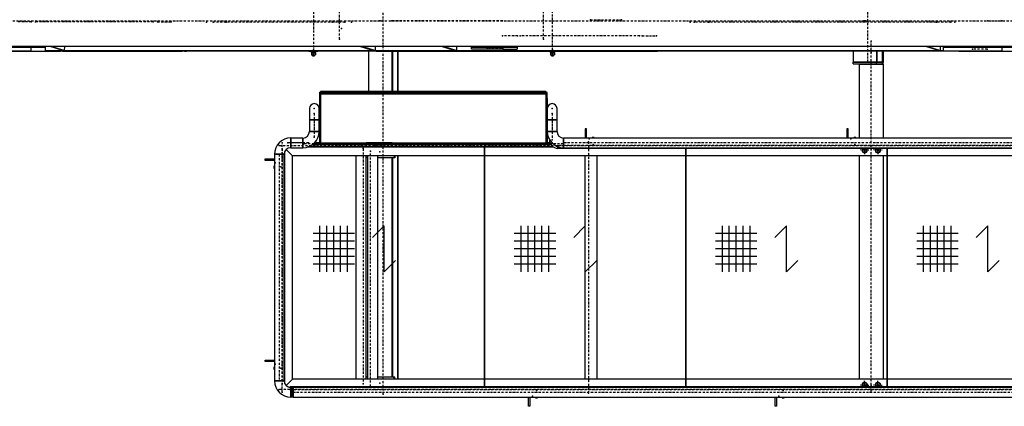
# Model space of a CAD drawing. Header units: millimetres. Extents: x 5305 to 84145, y 9066 to 76599.
# Tile 142 of 158: x 68031 to 72924, y 11337 to 13259. Entities that reach past the tile are written whole.
import ezdxf

# ---------------------------------------------------------------- set-up
doc = ezdxf.new("R2010")
doc.units = ezdxf.units.MM
doc.linetypes.add('STRICHPUNKT2', pattern=[18.5, 10, -4, 0.5, -4])
for name, color, linetype in [('01', 1, 'Continuous'), ('Kante-Höft', 7, 'Continuous'), ('Mitte-Höft', 1, 'Continuous')]:
    doc.layers.add(name, color=color, linetype=linetype)

# ---------------------------------------------------------------- blocks, each defined once
blk = doc.blocks.new('Stahlbau DS')
at = {"layer": 'Kante-Höft'}
for p, q in [((68489, -2576.2), (57347.9, -2576.2)), ((68492.7, -2577.3), (57351.6, -2577.3)), ((58250.2, -2579.7), (58539.7, -2579.7)), ((58539.7, -2579.7), (58611.8, -2579.7)), ((58539.7, -2579.7), (58539.7, -2599.7)), ((58611.8, -2579.7), (58611.8, -2599.7)), ((58698.4, -2596.8), (58635.8, -2577.3)), ((58645.5, -2577.3), (58708.1, -2596.8)), ((58708.1, -2596.8), (58708.5, -2577.3)), ((60237.6, -2596.8), (60175, -2577.3)), ((60189.5, -2577.3), (60252.1, -2596.8)), ((60252.1, -2596.8), (60252.5, -2577.3)), ((60643, -2596.8), (60580.4, -2577.3)), ((60594.8, -2577.3), (60657.4, -2596.8)), ((60657.4, -2596.8), (60657.8, -2577.3)), ((60730.5, -2579.7), (60884.9, -2579.7)), ((60730.5, -2589.7), (60730.5, -2579.7)), ((60884.9, -2589.7), (60730.5, -2589.7)), ((60813.6, -2578.7), (60813.3, -2577.3)), ((60823.3, -2578.7), (60813.6, -2578.7)), ((60822.9, -2577.3), (60823.3, -2578.7)), ((60877.5, -2578.7), (60823.3, -2578.7)), ((60877.5, -2578.7), (60877.9, -2577.3)), ((60884.9, -2579.7), (60957, -2579.7)), ((60884.9, -2579.7), (60884.9, -2589.7)), ((60884.9, -2589.7), (60957, -2589.7)), ((60957, -2579.7), (60957, -2589.7)), ((63050.7, -2596.8), (62988.1, -2577.3)), ((62997.7, -2577.3), (63060.3, -2596.8)), ((63060.3, -2596.8), (63060.7, -2577.3)), ((63075.3, -2579.7), (63364.8, -2579.7)), ((63075.3, -2599.7), (63075.3, -2579.7)), ((63226.2, -2578.7), (63225.8, -2577.3)), ((63235.8, -2578.7), (63226.2, -2578.7)), ((63235.5, -2577.3), (63235.8, -2578.7)), ((63290.1, -2578.7), (63235.8, -2578.7)), ((63290.1, -2578.7), (63290.5, -2577.3)), ((63364.8, -2579.7), (63436.9, -2579.7)), ((63364.8, -2579.7), (63364.8, -2599.7)), ((58539.7, -2599.7), (58250.2, -2599.7)), ((58326, -2599.7), (58539.7, -2599.7)), ((58397.4, -2599.7), (58539.7, -2599.7)), ((58539.7, -2599.7), (58407.9, -2599.7)), ((58418.4, -2599.7), (58539.7, -2599.7)), ((58539.7, -2599.7), (58611.8, -2599.7)), ((63075.3, -2598.6), (58611.8, -2598.6)), ((58611.8, -2599.7), (58615.5, -2599.7)), ((58615.5, -2599.7), (58611.8, -2599.7)), ((63075.3, -2599.7), (58611.8, -2599.7)), ((58611.8, -2599.7), (58615.5, -2599.7)), ((58611.8, -2599.7), (58615.5, -2599.7)), ((58615.5, -2599.7), (58615.5, -2599.7)), ((58615.5, -2599.7), (58686.9, -2599.7)), ((58697.4, -2599.7), (58686.9, -2599.7)), ((58697.4, -2599.7), (58707.9, -2599.7)), ((58698.4, -2596.8), (58708.1, -2596.8)), ((58707.9, -2599.7), (58707.9, -2599.7)), ((58707.9, -2599.7), (59292.6, -2599.7)), ((59003, -2599.7), (59292.6, -2599.7)), ((59292.6, -2599.7), (59013.5, -2599.7)), ((59024, -2599.7), (59292.6, -2599.7)), ((59303, -2599.7), (59292.6, -2599.7)), ((59303, -2599.7), (59313.5, -2599.7)), ((59381.7, -2599.7), (59313.5, -2599.7)), ((59939.4, -2599.7), (59381.7, -2599.7)), ((59939.4, -2599.7), (59381.7, -2599.7)), ((59381.7, -2599.7), (59381.7, -2599.7)), ((59922.3, -2599.7), (59966.3, -2599.7)), ((59922.3, -2599.7), (59922.3, -2599.7)), ((59961.8, -2599.7), (59926.8, -2599.7)), ((59932.3, -2605.7), (59956.3, -2605.7)), ((59932.3, -2605.7), (59932.3, -2608.2)), ((59932.3, -2608.2), (59956.3, -2608.2)), ((59934.7, -2608.8), (59934.7, -2618.5)), ((59936, -2608.2), (59935.2, -2608.4)), ((59935.2, -2618.8), (59936, -2619)), ((59936, -2608.2), (59952.6, -2608.2)), ((59952.6, -2619), (59936, -2619)), ((59937.3, -2599.7), (59939.4, -2599.7)), ((59937.3, -2599.7), (59937.3, -2599.7)), ((59939.4, -2605.7), (59937.8, -2605.7)), ((59939.4, -2608.2), (59937.8, -2608.2)), ((59939.4, -2608.2), (59938.3, -2608.2)), ((59938.3, -2608.2), (59950.3, -2608.2)), ((59939.4, -2608.2), (59938.3, -2608.2)), ((59938.3, -2608.2), (59950.3, -2608.2)), ((59938.3, -2619), (59939.4, -2619)), ((59950.3, -2619), (59938.3, -2619)), ((59939.4, -2619), (59938.3, -2619)), ((59938.3, -2619), (59950.3, -2619)), ((59939.4, -2599.7), (59939.4, -2605.7)), ((59939.4, -2619), (59939.4, -2623.7)), ((59939.4, -2623.7), (59949.3, -2623.7)), ((59942.9, -2608.8), (59942.9, -2618.5)), ((59949.3, -2599.7), (59951.3, -2599.7)), ((59949.3, -2605.7), (59949.3, -2599.7)), ((60034, -2599.7), (59949.3, -2599.7)), ((60034, -2599.7), (59949.3, -2599.7)), ((59950.8, -2605.7), (59949.3, -2605.7)), ((59950.8, -2608.2), (59949.3, -2608.2)), ((59950.3, -2608.2), (59949.3, -2608.2)), ((59950.3, -2608.2), (59949.3, -2608.2)), ((59949.3, -2619), (59950.3, -2619)), ((59949.3, -2623.7), (59949.3, -2619)), ((59950.3, -2619), (59949.3, -2619)), ((59951.3, -2599.7), (59951.3, -2599.7)), ((59952.5, -2608.8), (59952.5, -2618.5)), ((59953.4, -2608.4), (59952.6, -2608.2)), ((59952.6, -2619), (59953.4, -2618.8)), ((59954, -2608.8), (59954, -2618.5)), ((59956.3, -2608.2), (59956.3, -2605.7)), ((59961.8, -2599.7), (59961.8, -2599.7)), ((59966.3, -2599.7), (59966.3, -2599.7)), ((60040, -2599.7), (60034, -2599.7)), ((60034, -2599.7), (60034, -2599.7)), ((60046, -2599.7), (60040, -2599.7)), ((60046, -2599.7), (60040, -2599.7)), ((60040.4, -2599.7), (60040, -2599.7)), ((60041.7, -2599.7), (60040.4, -2599.7)), ((60043.7, -2599.7), (60041.7, -2599.7)), ((60046, -2599.7), (60043.7, -2599.7)), ((60241.5, -2599.7), (60046, -2599.7)), ((60218.6, -2599.7), (60218.6, -2799.7)), ((60237.6, -2596.8), (60252.1, -2596.8)), ((60256, -2599.7), (60241.5, -2599.7)), ((60256, -2599.7), (60332.7, -2599.7)), ((60331.4, -2599.7), (60881.4, -2599.7)), ((60334.4, -2599.7), (60334.4, -2799.7)), ((60336.5, -2599.7), (60336.5, -2799.7)), ((60362.2, -2599.7), (60362.2, -2799.7)), ((60364.3, -2599.7), (60364.3, -2799.7)), ((60643, -2596.8), (60657.4, -2596.8)), ((60806.1, -2599.7), (60960.5, -2599.7)), ((60881.4, -2599.7), (60885.3, -2599.7)), ((60894.5, -2599.7), (60960.5, -2599.7)), ((60894.5, -2599.7), (60894.5, -2599.7)), ((61034, -2599.7), (60960.5, -2599.7)), ((60960.5, -2599.7), (61035.8, -2599.7)), ((61036.2, -2599.7), (61034, -2599.7)), ((61035.8, -2599.7), (61048.9, -2599.7)), ((61038.2, -2599.7), (61036.2, -2599.7)), ((61039.5, -2599.7), (61038.2, -2599.7)), ((61040, -2599.7), (61039.5, -2599.7)), ((61046, -2599.7), (61040, -2599.7)), ((61040, -2599.7), (61040, -2599.7)), ((61048.9, -2599.7), (61048.9, -2599.7)), ((61048.9, -2599.7), (61641.5, -2599.7)), ((61110.3, -2599.7), (61154.3, -2599.7)), ((61110.3, -2599.7), (61110.3, -2599.7)), ((61149.8, -2599.7), (61114.8, -2599.7)), ((61120.3, -2605.7), (61144.3, -2605.7)), ((61120.3, -2605.7), (61120.3, -2608.2)), ((61120.3, -2608.2), (61144.3, -2608.2)), ((61122.6, -2608.8), (61122.6, -2618.5)), ((61124, -2608.2), (61123.2, -2608.4)), ((61123.2, -2618.8), (61124, -2619)), ((61124, -2608.2), (61140.6, -2608.2)), ((61140.6, -2619), (61124, -2619)), ((61125.3, -2599.7), (61127.3, -2599.7)), ((61125.3, -2599.7), (61125.3, -2599.7)), ((61127.3, -2605.7), (61125.8, -2605.7)), ((61127.3, -2608.2), (61125.8, -2608.2)), ((61127.3, -2608.2), (61126.3, -2608.2)), ((61126.3, -2608.2), (61138.3, -2608.2)), ((61127.3, -2608.2), (61126.3, -2608.2)), ((61126.3, -2608.2), (61138.3, -2608.2)), ((61126.3, -2619), (61127.3, -2619)), ((61138.3, -2619), (61126.3, -2619)), ((61127.3, -2619), (61126.3, -2619)), ((61126.3, -2619), (61138.3, -2619)), ((61127.3, -2599.7), (61127.3, -2605.7)), ((61127.3, -2619), (61127.3, -2623.7)), ((61127.3, -2623.7), (61137.2, -2623.7)), ((61130.8, -2608.8), (61130.8, -2618.5)), ((61137.2, -2599.7), (61139.3, -2599.7)), ((61137.2, -2605.7), (61137.2, -2599.7)), ((61138.8, -2605.7), (61137.2, -2605.7)), ((61138.8, -2608.2), (61137.2, -2608.2)), ((61138.3, -2608.2), (61137.2, -2608.2)), ((61138.3, -2608.2), (61137.2, -2608.2)), ((61137.2, -2619), (61138.3, -2619)), ((61137.2, -2623.7), (61137.2, -2619)), ((61138.3, -2619), (61137.2, -2619)), ((61139.3, -2599.7), (61139.3, -2599.7)), ((61140.4, -2608.8), (61140.4, -2618.5)), ((61141.4, -2608.4), (61140.6, -2608.2)), ((61140.6, -2619), (61141.4, -2618.8)), ((61141.9, -2608.8), (61141.9, -2618.5)), ((61144.3, -2608.2), (61144.3, -2605.7)), ((61149.8, -2599.7), (61149.8, -2599.7)), ((61154.3, -2599.7), (61154.3, -2599.7)), ((61500.2, -2599.7), (61654.6, -2599.7)), ((61641.5, -2599.7), (61641.5, -2599.7)), ((61726.7, -2599.7), (61654.6, -2599.7)), ((63075.3, -2599.7), (61726.7, -2599.7)), ((63075.3, -2599.7), (61726.7, -2599.7)), ((61726.7, -2599.7), (61726.7, -2599.7)), ((62626.3, -2599.7), (62626.3, -2654.7)), ((62742.1, -2599.7), (62742.1, -2654.7)), ((62744.2, -2599.7), (62744.2, -2654.7)), ((62769.9, -2599.7), (62769.9, -2654.7)), ((62772, -2599.7), (62772, -2654.7)), ((62776.3, -2599.7), (62776.3, -2655.7)), ((63050.7, -2596.8), (63060.3, -2596.8)), ((63364.8, -2599.7), (63075.3, -2599.7)), ((63151.1, -2599.7), (63364.8, -2599.7)), ((63364.8, -2599.7), (63221.2, -2599.7)), ((63233, -2599.7), (63364.8, -2599.7)), ((63244.8, -2599.7), (63364.8, -2599.7)), ((63364.8, -2599.7), (63436.9, -2599.7)), ((62742.1, -2654.7), (62626.3, -2654.7)), ((62627.3, -2662.7), (62627.3, -2654.7)), ((62627.3, -2654.7), (62743.1, -2654.7)), ((62627.3, -2662.7), (62743.1, -2662.7)), ((62709.6, -2654.7), (62654.1, -2654.7)), ((62656.3, -2662.7), (62656.3, -2663.7)), ((62656.3, -2662.7), (62656.3, -2663.7)), ((62656.3, -2663.7), (62772, -2663.7)), ((62656.3, -2663.7), (62656.3, -3031.6)), ((62714.4, -2654.7), (62688.7, -2654.7)), ((62769.9, -2654.7), (62714.4, -2654.7)), ((62744.2, -2654.7), (62742.1, -2654.7)), ((62743.1, -2662.7), (62743.1, -2654.7)), ((62743.1, -2654.7), (62772, -2654.7)), ((62743.1, -2662.7), (62772, -2662.7)), ((62772, -2654.7), (62769.9, -2654.7)), ((62772, -2662.7), (62772, -2654.7)), ((62776.3, -2655.7), (62772, -2655.7)), ((62772, -2655.7), (62772, -2663.7)), ((62772, -2663.7), (62776.3, -2663.7)), ((62776.3, -2655.7), (62776.3, -2655.7)), ((62776.3, -2663.7), (62776.3, -2655.7)), ((62776.3, -2663.7), (62776.3, -2655.7)), ((62776.3, -2663.7), (62776.3, -3031.6)), ((62776.3, -2663.7), (62776.3, -2663.7)), ((59979.7, -2805.7), (59973.7, -2805.7)), ((59973.7, -2805.7), (59973.7, -2835.7)), ((59973.7, -2835.7), (59973.7, -3055.7)), ((59973.7, -2835.7), (59979.7, -2835.7)), ((61099.7, -2799.7), (59979.7, -2799.7)), ((59979.7, -2799.7), (59979.7, -2800.6)), ((61099.7, -2799.7), (59979.7, -2799.7)), ((59979.7, -2799.7), (59979.7, -2805.7)), ((61099.7, -2800.6), (59979.7, -2800.6)), ((59979.7, -2800.6), (59979.7, -2803.2)), ((61099.7, -2803.2), (59979.7, -2803.2)), ((59979.7, -2803.2), (59979.7, -2807.1)), ((59979.7, -2835.7), (59979.7, -2805.7)), ((61099.7, -2807.1), (59979.7, -2807.1)), ((59979.7, -2807.1), (59979.7, -2811.7)), ((61099.7, -2811.7), (59979.7, -2811.7)), ((59979.7, -2811.7), (59979.7, -3055.7)), ((59979.7, -2811.7), (61099.7, -2811.7)), ((59979.7, -2835.7), (59979.7, -3055.7)), ((61099.7, -2799.7), (61099.7, -2800.6)), ((61099.7, -2805.7), (61099.7, -2799.7)), ((61099.7, -2800.6), (61099.7, -2803.2)), ((61099.7, -2803.2), (61099.7, -2807.1)), ((61105.7, -2805.7), (61099.7, -2805.7)), ((61099.7, -2805.7), (61099.7, -2835.7)), ((61099.7, -2805.7), (61099.7, -2805.7)), ((61099.7, -2807.1), (61099.7, -2811.7)), ((61099.7, -2811.7), (61099.7, -3055.7)), ((61099.7, -2835.7), (61099.7, -3055.7)), ((61099.7, -2835.7), (61105.7, -2835.7)), ((61105.7, -2835.7), (61105.7, -2805.7)), ((61105.7, -2835.7), (61105.7, -3055.7)), ((59924.6, -2884.7), (59924.6, -2941.7)), ((59972.9, -2941.7), (59972.9, -2884.7)), ((61106.6, -2884.7), (61106.6, -2941.7)), ((61154.9, -2941.7), (61154.9, -2884.7)), ((59924.6, -2941.7), (59972.9, -2941.7)), ((59924.6, -2941.7), (59924.6, -2998.7)), ((59972.9, -2941.7), (59924.6, -2941.7)), ((59927.2, -2941.7), (59970.3, -2941.7)), ((59927.8, -2941.7), (59969.6, -2941.7)), ((59927.8, -2941.7), (59927.8, -2941.7)), ((59970.3, -2941.7), (59970.3, -2941.7)), ((59972.9, -2998.7), (59972.9, -2941.7)), ((61154.9, -2941.7), (61106.6, -2941.7)), ((61106.6, -2941.7), (61106.6, -2998.7)), ((61154.9, -2941.7), (61106.6, -2941.7)), ((61109.2, -2941.7), (61152.3, -2941.7)), ((61151.6, -2941.7), (61109.8, -2941.7)), ((61117.3, -2941.7), (61117.3, -2941.7)), ((61117.3, -2941.7), (61117.3, -2941.7)), ((61152.3, -2941.7), (61152.3, -2941.7)), ((61154.9, -2998.7), (61154.9, -2941.7)), ((59831.7, -3031.6), (59831.7, -3079.9)), ((59891.7, -3031.6), (59831.7, -3031.6)), ((59831.7, -3031.6), (59831.7, -3079.9)), ((59891.7, -3031.6), (59891.7, -3079.9)), ((59891.7, -3079.9), (59891.7, -3031.6)), ((59924.6, -2998.7), (59972.9, -2998.7)), ((59924.6, -2998.7), (59972.9, -2998.7)), ((59970.3, -2998.7), (59927.2, -2998.7)), ((59927.8, -2998.7), (59969.6, -2998.7)), ((59935.3, -2998.7), (59935.3, -2998.7)), ((59935.3, -2998.7), (59935.3, -2998.7)), ((59962.2, -2998.7), (59962.2, -2998.7)), ((61154.9, -2998.7), (61106.6, -2998.7)), ((61106.6, -2998.7), (61154.9, -2998.7)), ((61152.3, -2998.7), (61109.2, -2998.7)), ((61151.6, -2998.7), (61109.8, -2998.7)), ((61144.2, -2998.7), (61144.2, -2998.7)), ((61187.7, -3031.6), (61187.7, -3079.9)), ((64641.3, -3031.6), (61187.7, -3031.6)), ((61187.7, -3031.6), (61187.7, -3079.9)), ((61301.7, -2985.7), (61294.7, -2985.7)), ((61294.7, -2985.7), (61294.7, -3031.6)), ((61301.7, -3031.6), (61301.7, -2985.7)), ((61339.7, -3028.7), (61329.8, -3028.7)), ((61329.8, -3028.7), (61329.8, -3031.6)), ((61339.7, -3028.7), (61329.8, -3028.7)), ((61329.8, -3028.7), (61329.8, -3031.6)), ((61339.7, -3031.6), (61339.7, -3028.7)), ((61339.7, -3031.6), (61339.7, -3028.7)), ((62601.7, -2985.7), (62594.7, -2985.7)), ((62594.7, -2985.7), (62594.7, -3031.6)), ((62601.7, -3031.6), (62601.7, -2985.7)), ((62639.7, -3028.7), (62629.8, -3028.7)), ((62629.8, -3028.7), (62629.8, -3031.6)), ((62639.7, -3028.7), (62629.8, -3028.7)), ((62629.8, -3028.7), (62629.8, -3031.6)), ((62639.7, -3031.6), (62639.7, -3028.7)), ((62639.7, -3031.6), (62639.7, -3028.7)), ((59831.7, -3077.3), (59831.7, -3034.2)), ((59831.7, -3034.8), (59831.7, -3076.6)), ((59831.7, -3042.3), (59831.7, -3042.3)), ((59831.7, -3076.6), (59831.7, -3076.6)), ((59831.7, -3079.9), (59891.7, -3079.9)), ((59891.7, -3034.2), (59891.7, -3077.3)), ((59891.7, -3034.8), (59891.7, -3076.6)), ((59891.7, -3034.8), (59891.7, -3034.8)), ((60795.3, -3075.7), (59917.3, -3075.7)), ((59917.3, -3075.7), (60795.3, -3075.7)), ((59940.5, -3063.7), (60206.3, -3063.7)), ((61124.2, -3063.7), (59940.5, -3063.7)), ((59973.7, -3063.7), (59940.5, -3063.7)), ((59950.7, -3055.7), (59973.7, -3055.7)), ((59973.7, -3055.7), (59950.7, -3055.7)), ((59973.7, -3063.7), (59973.7, -3055.7)), ((59973.7, -3055.7), (59973.7, -3063.7)), ((59973.7, -3055.7), (59979.7, -3055.7)), ((59973.7, -3063.7), (61105.7, -3063.7)), ((59979.7, -3055.7), (60206.3, -3055.7)), ((59979.7, -3055.7), (59979.7, -3055.7)), ((59979.7, -3055.7), (61099.7, -3055.7)), ((60201.5, -3055.7), (60201.5, -3055.7)), ((60336.3, -3055.7), (60206.3, -3055.7)), ((60214.3, -3063.7), (60336.3, -3063.7)), ((60336.3, -3055.7), (61099.7, -3055.7)), ((60336.3, -3063.7), (61124.2, -3063.7)), ((60336.3, -3063.7), (60336.3, -3063.7)), ((60346.2, -3055.7), (60346.2, -3055.7)), ((60348.8, -3055.7), (60348.8, -3055.7)), ((60362.2, -3055.7), (60362.2, -3055.7)), ((60364.3, -3055.7), (60364.3, -3055.7)), ((61136.2, -3075.7), (60795.3, -3075.7)), ((60795.3, -3075.7), (60795.3, -4268.8)), ((60795.3, -4268.8), (60795.3, -3075.7)), ((60795.3, -3075.7), (61136.2, -3075.7)), ((60795.3, -4268.8), (60795.3, -3075.7)), ((60795.3, -3075.7), (60795.3, -4268.8)), ((61099.7, -3055.7), (61105.7, -3055.7)), ((61105.7, -3055.7), (61120.1, -3055.7)), ((61105.7, -3063.7), (61105.7, -3055.7)), ((61120.1, -3055.7), (61105.7, -3055.7)), ((61105.7, -3063.7), (61105.7, -3055.7)), ((61124.2, -3063.7), (61105.7, -3063.7)), ((61117.3, -3039), (61117.3, -3040.4)), ((61117.3, -3039), (61117.3, -3040.4)), ((61117.3, -3040.4), (61118.1, -3040.4)), ((61117.3, -3040.4), (61118.1, -3040.4)), ((61117.3, -3040.4), (61118.1, -3040.4)), ((61117.3, -3040.4), (61118.1, -3040.4)), ((61159.7, -3074.9), (61159.7, -3080)), ((61159.7, -3074.9), (61159.7, -3082.6)), ((61159.7, -3074.9), (61159.7, -3080)), ((61159.7, -3074.9), (61159.7, -3082.9)), ((61159.7, -3080.6), (61159.7, -3074.9)), ((61159.7, -3074.9), (61159.7, -3082.9)), ((61159.7, -3080.6), (61159.7, -3074.9)), ((61159.7, -3074.9), (61159.7, -3082.6)), ((61159.7, -3075.7), (61159.7, -3075.7)), ((61159.7, -3075.7), (61159.7, -3075.7)), ((61159.7, -3082.6), (64655.8, -3082.6)), ((61187.7, -3077.3), (61187.7, -3034.2)), ((61187.7, -3034.8), (61187.7, -3076.6)), ((61187.7, -3079.9), (64641.3, -3079.9)), ((61795.3, -4268.8), (61795.3, -3082.6)), ((61795.3, -3082.6), (61795.3, -4268.8)), ((61795.3, -3082.6), (61795.3, -4268.8)), ((61795.3, -4268.8), (61795.3, -3082.6)), ((62795.3, -4268.8), (62795.3, -3082.6)), ((62795.3, -3082.6), (62795.3, -4268.8)), ((62795.3, -3082.6), (62795.3, -4268.8)), ((62795.3, -4268.8), (62795.3, -3082.6)), ((59750.6, -3112.7), (59798.9, -3112.7)), ((59750.6, -3112.7), (59750.6, -4238.7)), ((59798.9, -3112.7), (59750.6, -3112.7)), ((59753.2, -3112.7), (59796.3, -3112.7)), ((59753.8, -3112.7), (59795.6, -3112.7)), ((59753.8, -3112.7), (59753.8, -3112.7)), ((59798.9, -4238.7), (59798.9, -3112.7)), ((59801.6, -4251.9), (59801.6, -3099.6)), ((59801.6, -4251.9), (59801.6, -3099.6)), ((59808.5, -3089.5), (59839.7, -3120.7)), ((59839.7, -3120.7), (59808.5, -3089.5)), ((59839.7, -4230.7), (59839.7, -3120.7)), ((64645.3, -3120.7), (59839.7, -3120.7)), ((60156.3, -4230.7), (60156.3, -3120.7)), ((60206.3, -4230.7), (60206.3, -3120.7)), ((60206.3, -3120.7), (60206.3, -3120.7)), ((60206.3, -3120.7), (60214.3, -3120.7)), ((60214.3, -3130.7), (60206.3, -3130.7)), ((60214.3, -4230.7), (60214.3, -3120.7)), ((60214.3, -3120.7), (60214.3, -3120.7)), ((60264.3, -4230.7), (60264.3, -3120.7)), ((60346.2, -3130.7), (60264.3, -3130.7)), ((60334.4, -3130.7), (60334.4, -4220.7)), ((60336.5, -3130.7), (60336.5, -4220.7)), ((60346.2, -3120.7), (60346.2, -3130.7)), ((60348.8, -3130.7), (60346.2, -3130.7)), ((60348.8, -3120.7), (60348.8, -3130.7)), ((60362.2, -3120.7), (60362.2, -4230.7)), ((60364.3, -3120.7), (60364.3, -4230.7)), ((61294.7, -4230.7), (61294.7, -3120.7)), ((61354.7, -4230.7), (61354.7, -3120.7)), ((62656.3, -3120.7), (62656.3, -4230.7)), ((62681, -3086.7), (62678.7, -3090.7)), ((62681, -3086.7), (62678.7, -3090.7)), ((62678.7, -3090.7), (62681, -3094.7)), ((62678.7, -3090.7), (62681, -3094.7)), ((62685.6, -3086.7), (62681, -3086.7)), ((62685.6, -3086.7), (62681, -3086.7)), ((62681, -3094.7), (62685.6, -3094.7)), ((62681, -3094.7), (62685.6, -3094.7)), ((62687.9, -3090.7), (62685.6, -3086.7)), ((62687.9, -3090.7), (62685.6, -3086.7)), ((62685.6, -3094.7), (62687.9, -3090.7)), ((62685.6, -3094.7), (62687.9, -3090.7)), ((62747, -3086.7), (62744.7, -3090.7)), ((62747, -3086.7), (62744.7, -3090.7)), ((62744.7, -3090.7), (62747, -3094.7)), ((62744.7, -3090.7), (62747, -3094.7)), ((62751.6, -3086.7), (62747, -3086.7)), ((62751.6, -3086.7), (62747, -3086.7)), ((62747, -3094.7), (62751.6, -3094.7)), ((62747, -3094.7), (62751.6, -3094.7)), ((62753.9, -3090.7), (62751.6, -3086.7)), ((62753.9, -3090.7), (62751.6, -3086.7)), ((62751.6, -3094.7), (62753.9, -3090.7)), ((62751.6, -3094.7), (62753.9, -3090.7)), ((62776.3, -3120.7), (62776.3, -4230.7)), ((59704.7, -3142.7), (59704.7, -3135.7)), ((59704.7, -3135.7), (59750.6, -3135.7)), ((59750.6, -3142.7), (59704.7, -3142.7)), ((59747.7, -3170.8), (59747.7, -3180.7)), ((59750.6, -3170.8), (59747.7, -3170.8)), ((59747.7, -3170.8), (59747.7, -3180.7)), ((59747.7, -3180.7), (59750.6, -3180.7)), ((59976.7, -3697), (59976.7, -3468.4)), ((60011, -3697), (60011, -3468.4)), ((60045.3, -3697), (60045.3, -3468.4)), ((60079.6, -3697), (60079.6, -3468.4)), ((60113.9, -3697), (60113.9, -3468.4)), ((60295.3, -3468.4), (60238.1, -3525.6)), ((60295.3, -3697), (60295.3, -3468.4)), ((60976.7, -3697), (60976.7, -3468.4)), ((61011, -3697), (61011, -3468.4)), ((61045.3, -3697), (61045.3, -3468.4)), ((61079.6, -3697), (61079.6, -3468.4)), ((61113.9, -3697), (61113.9, -3468.4)), ((61295.3, -3468.4), (61238.1, -3525.6)), ((61295.3, -3697), (61295.3, -3468.4)), ((61976.7, -3697), (61976.7, -3468.4)), ((62011, -3697), (62011, -3468.4)), ((62045.3, -3697), (62045.3, -3468.4)), ((62079.6, -3697), (62079.6, -3468.4)), ((62113.9, -3697), (62113.9, -3468.4)), ((62295.3, -3468.4), (62238.1, -3525.6)), ((62295.3, -3697), (62295.3, -3468.4)), ((62976.7, -3697), (62976.7, -3468.4)), ((63011, -3697), (63011, -3468.4)), ((63045.3, -3697), (63045.3, -3468.4)), ((63079.6, -3697), (63079.6, -3468.4)), ((63113.9, -3697), (63113.9, -3468.4)), ((63295.3, -3468.4), (63238.1, -3525.6)), ((63295.3, -3697), (63295.3, -3468.4)), ((60148.2, -3506.5), (59942.4, -3506.5)), ((61148.2, -3506.5), (60942.4, -3506.5)), ((62148.2, -3506.5), (61942.4, -3506.5)), ((63148.2, -3506.5), (62942.4, -3506.5)), ((60148.2, -3544.6), (59942.4, -3544.6)), ((61148.2, -3544.6), (60942.4, -3544.6)), ((62148.2, -3544.6), (61942.4, -3544.6)), ((63148.2, -3544.6), (62942.4, -3544.6)), ((60148.2, -3582.7), (59942.4, -3582.7)), ((60148.2, -3620.8), (59942.4, -3620.8)), ((61148.2, -3582.7), (60942.4, -3582.7)), ((61148.2, -3620.8), (60942.4, -3620.8)), ((62148.2, -3582.7), (61942.4, -3582.7)), ((62148.2, -3620.8), (61942.4, -3620.8)), ((63148.2, -3582.7), (62942.4, -3582.7)), ((63148.2, -3620.8), (62942.4, -3620.8)), ((60148.2, -3658.9), (59942.4, -3658.9)), ((60352.4, -3639.9), (60295.3, -3697)), ((61148.2, -3658.9), (60942.4, -3658.9)), ((61352.4, -3639.9), (61295.3, -3697)), ((62148.2, -3658.9), (61942.4, -3658.9)), ((62352.4, -3639.9), (62295.3, -3697)), ((63148.2, -3658.9), (62942.4, -3658.9)), ((63352.4, -3639.9), (63295.3, -3697)), ((59704.7, -4142.7), (59704.7, -4135.7)), ((59704.7, -4135.7), (59750.6, -4135.7)), ((59750.6, -4142.7), (59704.7, -4142.7)), ((59747.7, -4170.8), (59747.7, -4180.7)), ((59750.6, -4170.8), (59747.7, -4170.8)), ((59747.7, -4170.8), (59747.7, -4180.7)), ((59747.7, -4180.7), (59750.6, -4180.7)), ((59798.9, -4238.7), (59750.6, -4238.7)), ((59750.6, -4238.7), (59798.9, -4238.7)), ((59796.3, -4238.7), (59753.2, -4238.7)), ((59795.6, -4238.7), (59753.8, -4238.7)), ((59839.7, -4230.7), (59808.5, -4262)), ((59808.5, -4262), (59839.7, -4230.7)), ((64645.3, -4230.7), (59839.7, -4230.7)), ((60214.3, -4220.7), (60206.3, -4220.7)), ((60206.3, -4230.7), (60206.3, -4230.7)), ((60214.3, -4230.7), (60206.3, -4230.7)), ((60214.3, -4230.7), (60214.3, -4230.7)), ((60346.2, -4220.7), (60264.3, -4220.7)), ((60346.2, -4230.7), (60346.2, -4220.7)), ((60348.8, -4220.7), (60346.2, -4220.7)), ((60348.8, -4230.7), (60348.8, -4220.7)), ((62681, -4256.7), (62678.7, -4260.7)), ((62681, -4256.7), (62678.7, -4260.7)), ((62685.6, -4256.7), (62681, -4256.7)), ((62685.6, -4256.7), (62681, -4256.7)), ((62687.9, -4260.7), (62685.6, -4256.7)), ((62687.9, -4260.7), (62685.6, -4256.7)), ((62747, -4256.7), (62744.7, -4260.7)), ((62747, -4256.7), (62744.7, -4260.7)), ((62751.6, -4256.7), (62747, -4256.7)), ((62751.6, -4256.7), (62747, -4256.7)), ((62753.9, -4260.7), (62751.6, -4256.7)), ((62753.9, -4260.7), (62751.6, -4256.7)), ((59823.2, -4270.3), (59822.6, -4270.3)), ((59823.2, -4270.3), (59823.2, -4270.5)), ((59823.2, -4270.3), (59829.2, -4270.3)), ((59823.2, -4270.3), (59823.2, -4270.5)), ((59823.2, -4270.3), (59823.2, -4270.5)), ((59823.2, -4270.3), (59823.2, -4270.3)), ((59823.2, -4270.3), (59823.2, -4270.5)), ((59829.2, -4271.5), (59829.2, -4268.8)), ((59829.2, -4271.5), (59829.2, -4268.8)), ((64655.8, -4268.8), (59829.2, -4268.8)), ((59829.2, -4271.5), (59829.2, -4270.3)), ((59829.2, -4271.5), (59829.2, -4270.3)), ((59829.2, -4271.5), (59829.2, -4270.3)), ((59829.2, -4271.5), (59829.2, -4270.3)), ((59829.2, -4271.5), (59829.2, -4271.5)), ((59831.7, -4271.6), (59831.7, -4319.9)), ((59837.7, -4273.7), (59831.7, -4273.7)), ((59831.7, -4273.7), (59831.7, -4317.7)), ((59831.7, -4317.3), (59831.7, -4274.2)), ((59831.7, -4313.2), (59831.7, -4278.2)), ((59831.7, -4286.7), (59831.7, -4286.7)), ((59831.7, -4286.7), (59831.7, -4295.7)), ((59831.7, -4288.7), (59831.7, -4302.7)), ((59831.7, -4301.7), (59831.7, -4289.7)), ((59831.7, -4289.7), (59831.7, -4289.7)), ((59831.7, -4295.7), (59831.7, -4295.7)), ((59831.7, -4295.7), (59831.7, -4304.7)), ((59831.7, -4301.7), (59831.7, -4301.7)), ((59831.7, -4304.7), (59831.7, -4304.7)), ((59837.7, -4317.7), (59837.7, -4273.7)), ((59837.7, -4317.7), (59837.7, -4273.7)), ((59843.7, -4273.7), (59837.7, -4273.7)), ((59837.7, -4278.2), (59837.7, -4313.2)), ((59837.7, -4278.2), (59837.7, -4313.2)), ((59837.7, -4290.8), (59837.7, -4288.7)), ((59837.7, -4288.7), (59837.7, -4288.7)), ((59837.7, -4288.7), (59837.7, -4290.8)), ((59837.7, -4290.8), (59837.7, -4290.8)), ((59837.7, -4302.7), (59837.7, -4300.7)), ((59837.7, -4300.7), (59837.7, -4300.7)), ((59837.7, -4300.7), (59837.7, -4302.7)), ((59837.7, -4302.7), (59837.7, -4302.7)), ((59843.7, -4319.9), (59843.7, -4271.6)), ((64641.3, -4271.6), (59843.7, -4271.6)), ((59843.7, -4273.7), (59843.7, -4317.7)), ((59843.7, -4316.6), (59843.7, -4274.8)), ((59843.7, -4313.2), (59843.7, -4278.2)), ((59843.7, -4307.7), (59843.7, -4283.7)), ((59843.7, -4290.8), (59843.7, -4288.7)), ((59843.7, -4288.7), (59843.7, -4288.7)), ((59843.7, -4289.2), (59843.7, -4290.8)), ((59843.7, -4302.7), (59843.7, -4300.7)), ((59843.7, -4300.7), (59843.7, -4302.2)), ((59843.7, -4302.2), (59843.7, -4302.2)), ((62678.7, -4260.7), (62681, -4264.7)), ((62678.7, -4260.7), (62681, -4264.7)), ((62681, -4264.7), (62685.6, -4264.7)), ((62681, -4264.7), (62685.6, -4264.7)), ((62685.6, -4264.7), (62687.9, -4260.7)), ((62685.6, -4264.7), (62687.9, -4260.7)), ((62744.7, -4260.7), (62747, -4264.7)), ((62744.7, -4260.7), (62747, -4264.7)), ((62747, -4264.7), (62751.6, -4264.7)), ((62747, -4264.7), (62751.6, -4264.7)), ((62751.6, -4264.7), (62753.9, -4260.7)), ((62751.6, -4264.7), (62753.9, -4260.7)), ((59831.7, -4317.7), (59837.7, -4317.7)), ((59837.7, -4317.7), (59843.7, -4317.7)), ((59843.7, -4307.7), (59843.7, -4307.7)), ((59843.7, -4319.9), (64641.3, -4319.9)), ((61013.2, -4365.7), (61013.2, -4319.9)), ((61020.2, -4319.9), (61020.2, -4365.7)), ((61048.3, -4319.9), (61048.3, -4322.7)), ((61048.3, -4319.9), (61048.3, -4322.7)), ((61048.3, -4322.7), (61058.1, -4322.7)), ((61048.3, -4322.7), (61058.1, -4322.7)), ((61058.1, -4322.7), (61058.1, -4319.9)), ((61058.1, -4322.7), (61058.1, -4319.9)), ((62238.2, -4365.7), (62238.2, -4319.9)), ((62245.2, -4319.9), (62245.2, -4365.7)), ((62273.3, -4319.9), (62273.3, -4322.7)), ((62273.3, -4319.9), (62273.3, -4322.7)), ((62273.3, -4322.7), (62283.1, -4322.7)), ((62273.3, -4322.7), (62283.1, -4322.7)), ((62283.1, -4322.7), (62283.1, -4319.9)), ((62283.1, -4322.7), (62283.1, -4319.9)), ((61020.2, -4365.7), (61013.2, -4365.7)), ((62245.2, -4365.7), (62238.2, -4365.7))]:
    blk.add_line(p, q, dxfattribs=at)
for centre, radius, start, end in [((59948.7, -2884.7), 24.1, 0, 180), ((59948.7, -2884.7), 24.1, 0, 180), ((61130.7, -2884.7), 24.1, 0, 180), ((61130.7, -2884.7), 24.1, 360, 180), ((61130.7, -2884.7), 24.1, 359.9924, 0), ((59831.7, -3112.7), 81.2, 90, 180), ((59891.7, -2998.7), 81.2, 270, 0), ((59891.7, -2998.7), 32.9, 270, 0), ((61187.7, -2998.7), 81.2, 180, 270), ((61187.7, -2998.7), 32.9, 180, 270), ((59831.7, -3112.7), 32.9, 90, 180), ((59919.7, -3026.7), 42.5, 298.0204, 331.9796), ((59919.7, -3026.7), 42.5, 298.0204, 331.9796), ((61159.7, -3040.4), 42.5, 180, 270), ((61159.7, -3040.4), 42.5, 180, 270), ((62683.3, -3090.7), 14, 144.6499, 35.3501), ((62683.3, -3090.7), 12, 180, 42.4542), ((62683.3, -3090.7), 12, 137.5458, 180), ((62749.3, -3090.7), 14, 144.6499, 35.3501), ((62749.3, -3090.7), 12, 180, 42.4542), ((62749.3, -3090.7), 12, 137.5458, 180), ((59831.7, -4238.7), 81.2, 180, 270), ((59831.7, -4238.7), 32.9, 180, 270), ((62683.3, -4260.7), 14, 90, 215.3501), ((62683.3, -4260.7), 12, 317.5458, 180), ((62683.3, -4260.7), 14, 324.6499, 90), ((62749.3, -4260.7), 14, 90, 215.3501), ((62749.3, -4260.7), 12, 317.5458, 180), ((62749.3, -4260.7), 14, 324.6499, 90), ((62683.3, -4260.7), 12, 180, 222.4542), ((62749.3, -4260.7), 12, 180, 222.4542)]:
    blk.add_arc(centre, radius, start, end, dxfattribs=at)
for centre, major_axis, ratio, start_param, end_param in [((59939.9, -2657.8), (0, -49.5), 0.787496, 3.246133, 3.274774), ((59935.6, -2657.7), (0, -49.3), 0.14, 3.245073, 3.274774), ((59939.8, -2569.6), (0, -49.3), 0.787496, 6.150004, 6.179705), ((59935.6, -2569.4), (0, -49.5), 0.14, 6.150004, 6.178645), ((59935.5, -2647.2), (0, -38.8), 0.14, 3.207324, 3.245073), ((59935.5, -2579.7), (0, -39.1), 0.14, 6.178645, 6.214841), ((59935.4, -2644.3), (0, -35.8), 0.14, 3.179156, 3.207324), ((59935.4, -2582.6), (0, -36.2), 0.14, 6.214841, 6.245421), ((59939, -2647.6), (0, -39.1), 0.787496, 3.209937, 3.246133), ((59939, -2580), (0, -38.8), 0.787496, 6.179705, 6.217454), ((59938.9, -2644.6), (0, -36.2), 0.787496, 3.178994, 3.209937), ((59938.8, -2583), (0, -35.8), 0.787496, 6.217454, 6.251236), ((59938.8, -2642.1), (0, -33.7), 0.787496, 3.145744, 3.178994), ((59938.8, -2585.3), (0, -33.5), 0.787496, 6.251236, 6.287336), ((59938.8, -2642), (0, -33.5), 0.787496, 3.109644, 3.145744), ((59938.8, -2585.2), (0, -33.7), 0.787496, 0.004151, 0.037402), ((59938.7, -2644.3), (0, -35.8), 0.787496, 3.075861, 3.109644), ((59938.7, -2582.6), (0, -36.2), 0.787496, 0.037402, 0.068344), ((59938.6, -2647.2), (0, -38.8), 0.787496, 3.038112, 3.075861), ((59938.5, -2579.7), (0, -39.1), 0.787496, 0.068344, 0.104541), ((59937.7, -2657.7), (0, -49.3), 0.787496, 3.008411, 3.038112), ((59937.7, -2569.4), (0, -49.5), 0.787496, 0.104541, 0.133182), ((59949, -2657.8), (0, -49.5), 0.927496, 3.246133, 3.274774), ((59948.9, -2569.6), (0, -49.3), 0.927496, 6.150004, 6.179705), ((59948, -2647.6), (0, -39.1), 0.927496, 3.209937, 3.246133), ((59947.9, -2580), (0, -38.8), 0.927496, 6.179705, 6.217454), ((59947.8, -2644.6), (0, -36.2), 0.927496, 3.178994, 3.209937), ((59947.8, -2583), (0, -35.8), 0.927496, 6.217454, 6.251236), ((59947.7, -2642.1), (0, -33.7), 0.927496, 3.145744, 3.178994), ((59947.7, -2585.3), (0, -33.5), 0.927496, 6.251236, 6.287336), ((59947.7, -2642), (0, -33.5), 0.927496, 3.109644, 3.145744), ((59947.7, -2585.2), (0, -33.7), 0.927496, 0.004151, 0.037402), ((59947.6, -2644.3), (0, -35.8), 0.927496, 3.075861, 3.109644), ((59947.6, -2582.6), (0, -36.2), 0.927496, 0.037402, 0.068344), ((59947.4, -2647.2), (0, -38.8), 0.927496, 3.038112, 3.075861), ((59947.4, -2579.7), (0, -39.1), 0.927496, 0.068344, 0.104541), ((59946.4, -2657.7), (0, -49.3), 0.927496, 3.008411, 3.038112), ((59946.4, -2569.4), (0, -49.5), 0.927496, 0.104541, 0.133182), ((59953.4, -2657.8), (0, -49.5), 0.14, 3.246133, 3.274774), ((59953.4, -2569.6), (0, -49.3), 0.14, 6.150004, 6.179705), ((59953.3, -2647.6), (0, -39.1), 0.14, 3.209937, 3.246133), ((59953.3, -2580), (0, -38.8), 0.14, 6.179705, 6.217454), ((59953.3, -2644.6), (0, -36.2), 0.14, 3.178994, 3.209937), ((59953.2, -2583), (0, -35.8), 0.14, 6.217454, 6.251236), ((59953.2, -2642.1), (0, -33.7), 0.14, 3.145744, 3.178994), ((59953.2, -2585.3), (0, -33.5), 0.14, 6.251236, 6.287336), ((59953.2, -2642), (0, -33.5), 0.14, 3.109644, 3.145744), ((59953.2, -2585.2), (0, -33.7), 0.14, 0.004151, 0.037402), ((59953.2, -2644.3), (0, -35.8), 0.14, 3.075861, 3.104029), ((59953.2, -2644.3), (0, -35.8), 0.139999, 3.104029, 3.109644), ((59953.2, -2582.6), (0, -36.2), 0.14, 0.037402, 0.037764), ((59953.2, -2582.6), (0, -36.2), 0.14, 0.037764, 0.068344), ((59953.2, -2647.2), (0, -38.8), 0.14, 3.038112, 3.075861), ((59953.2, -2579.7), (0, -39.1), 0.14, 0.068344, 0.104541), ((59953, -2657.7), (0, -49.3), 0.14, 3.008411, 3.038112), ((59953, -2569.4), (0, -49.5), 0.14, 0.104541, 0.133182), ((61127.8, -2657.8), (0, -49.5), 0.787496, 3.246133, 3.274774), ((61123.5, -2657.7), (0, -49.3), 0.14, 3.245073, 3.274774), ((61127.8, -2569.6), (0, -49.3), 0.787496, 6.150004, 6.179705), ((61123.5, -2569.4), (0, -49.5), 0.14, 6.150004, 6.178645), ((61123.4, -2647.2), (0, -38.8), 0.14, 3.207324, 3.245073), ((61123.4, -2579.7), (0, -39.1), 0.14, 6.178645, 6.214841), ((61123.4, -2644.3), (0, -35.8), 0.14, 3.179156, 3.207324), ((61123.4, -2582.6), (0, -36.2), 0.14, 6.214841, 6.245421), ((61126.9, -2647.6), (0, -39.1), 0.787496, 3.209937, 3.246133), ((61126.9, -2580), (0, -38.8), 0.787496, 6.179705, 6.217454), ((61126.8, -2644.6), (0, -36.2), 0.787496, 3.178994, 3.209937), ((61126.8, -2583), (0, -35.8), 0.787496, 6.217454, 6.251236), ((61126.7, -2642.1), (0, -33.7), 0.787496, 3.145744, 3.178994), ((61126.7, -2585.3), (0, -33.5), 0.787496, 6.251236, 6.287336), ((61126.7, -2642), (0, -33.5), 0.787496, 3.109644, 3.145744), ((61126.7, -2585.2), (0, -33.7), 0.787496, 0.004151, 0.037402), ((61126.7, -2644.3), (0, -35.8), 0.787496, 3.075861, 3.109644), ((61126.6, -2582.6), (0, -36.2), 0.787496, 0.037402, 0.068344), ((61126.5, -2647.2), (0, -38.8), 0.787496, 3.038112, 3.075861), ((61126.5, -2579.7), (0, -39.1), 0.787496, 0.068344, 0.104541), ((61125.6, -2657.7), (0, -49.3), 0.787496, 3.008411, 3.038112), ((61125.6, -2569.4), (0, -49.5), 0.787496, 0.104541, 0.133182), ((61136.9, -2657.8), (0, -49.5), 0.927496, 3.246133, 3.274774), ((61136.9, -2569.6), (0, -49.3), 0.927496, 6.150004, 6.179705), ((61135.9, -2647.6), (0, -39.1), 0.927496, 3.209937, 3.246133), ((61135.9, -2580), (0, -38.8), 0.927496, 6.179705, 6.217454), ((61135.7, -2644.6), (0, -36.2), 0.927496, 3.178994, 3.209937), ((61135.7, -2583), (0, -35.8), 0.927496, 6.217454, 6.251236), ((61135.6, -2642.1), (0, -33.7), 0.927496, 3.145744, 3.178994), ((61135.6, -2585.3), (0, -33.5), 0.927496, 6.251236, 6.287336), ((61135.6, -2642), (0, -33.5), 0.927496, 3.109644, 3.145744), ((61135.6, -2585.2), (0, -33.7), 0.927496, 0.004151, 0.037402), ((61135.6, -2644.3), (0, -35.8), 0.927496, 3.075861, 3.109644), ((61135.5, -2582.6), (0, -36.2), 0.927496, 0.037402, 0.068344), ((61135.4, -2647.2), (0, -38.8), 0.927496, 3.038112, 3.075861), ((61135.4, -2579.7), (0, -39.1), 0.927496, 0.068344, 0.104541), ((61134.4, -2657.7), (0, -49.3), 0.927496, 3.008411, 3.038112), ((61134.4, -2569.4), (0, -49.5), 0.927496, 0.104541, 0.133182), ((61141.4, -2657.8), (0, -49.5), 0.14, 3.246133, 3.274774), ((61141.4, -2569.6), (0, -49.3), 0.14, 6.150004, 6.179705), ((61141.2, -2647.6), (0, -39.1), 0.14, 3.209937, 3.246133), ((61141.2, -2580), (0, -38.8), 0.14, 6.179705, 6.217454), ((61141.2, -2644.6), (0, -36.2), 0.14, 3.178994, 3.209937), ((61141.2, -2583), (0, -35.8), 0.14, 6.217454, 6.251236), ((61141.2, -2642.1), (0, -33.7), 0.14, 3.145744, 3.178994), ((61141.2, -2585.3), (0, -33.5), 0.14, 6.251236, 6.287336), ((61141.2, -2642), (0, -33.5), 0.14, 3.109644, 3.145744), ((61141.2, -2585.2), (0, -33.7), 0.14, 0.004151, 0.037402), ((61141.2, -2644.3), (0, -35.8), 0.139999, 3.104029, 3.109644), ((61141.2, -2582.6), (0, -36.2), 0.14, 0.037402, 0.037764), ((61141.2, -2644.3), (0, -35.8), 0.14, 3.075861, 3.104029), ((61141.2, -2582.6), (0, -36.2), 0.14, 0.037764, 0.068344), ((61141.1, -2647.2), (0, -38.8), 0.14, 3.038112, 3.075861), ((61141.1, -2579.7), (0, -39.1), 0.14, 0.068344, 0.104541), ((61141, -2657.7), (0, -49.3), 0.14, 3.008411, 3.038112), ((61141, -2569.4), (0, -49.5), 0.14, 0.104541, 0.133182)]:
    blk.add_ellipse(centre, major_axis=major_axis, ratio=ratio, start_param=start_param, end_param=end_param, dxfattribs=at)
for p in [(61320.6, -2444.7), (61475, -2444.7), (58542.1, -2454.7), (58563.1, -2454.7), (58563.1, -2454.7), (59147.8, -2454.7), (59147.8, -2454.7), (59168.8, -2454.7), (59236.9, -2454.7), (59413.3, -2455.2), (59446, -2455.2), (59508.7, -2455.2), (60038.2, -2455.2), (60073.7, -2449.7), (60083.1, -2486.6), (60083.1, -2486.6), (60100.9, -2455.2), (60133.5, -2455.2), (60271.8, -2449.7), (60272.8, -2449.7), (60278.6, -2449.7), (60279.6, -2449.7), (60333.3, -2449.7), (60883.4, -2449.7), (61087, -2449.7), (61816.9, -2455.2), (61836.9, -2455.2), (61907.2, -2455.2), (62679.5, -2449.7), (62680.5, -2449.7), (62686.3, -2449.7), (62687.3, -2449.7), (63041.4, -2455.2), (63111.7, -2455.2), (63131.7, -2455.2), (63295.8, -2449.7), (63365.9, -2449.7), (60074.5, -2539.7), (60883.3, -2523.7), (60958.6, -2523.7), (60971.7, -2523.7), (60971.7, -2523.7), (61087.8, -2539.7), (61564.3, -2523.7), (61564.3, -2523.7), (61577.4, -2523.7), (61649.5, -2523.7), (60807.7, -2584.7), (60879.8, -2584.7), (62716.3, -2549.7), (63220, -2589.7), (63292.1, -2589.7), (59944.3, -2593.7), (61132.3, -2593.7), (62716.3, -2606.7), (62716.3, -2606.7), (62699.1, -2654.7), (59976.7, -2805.7), (61102.7, -2805.7), (59948.7, -2884.7), (59948.7, -2884.7), (61130.7, -2884.7), (61130.7, -2884.7), (59948.7, -2908.9), (59948.7, -2908.9), (61130.7, -2908.9), (61130.7, -2908.9), (59948.7, -2941.7), (61130.7, -2941.7), (59948.7, -2998.7), (59948.7, -3026.7), (59948.7, -3026.7), (61130.7, -2998.7), (59774.7, -3069.4), (59788.4, -3055.7), (59817.2, -3055.7), (59817.2, -3055.7), (59831.7, -3055.7), (59891.7, -3055.7), (59896.3, -3059.7), (59919.7, -3055.7), (59919.7, -3055.7), (59976.7, -3055.7), (60206.3, -3059.7), (60251.9, -3069.4), (60251.9, -3069.4), (60336.3, -3059.7), (61102.7, -3055.7), (61130.7, -3040.4), (61130.7, -3040.4), (61159.7, -3069.2), (61159.7, -3069.2), (61186.3, -3059.7), (61187.7, -3055.7), (61311.6, -3050.7), (61314.4, -3036), (61314.4, -3036), (61334.7, -3063.7), (62614.4, -3036), (62614.4, -3036), (62634.7, -3063.7), (59774.7, -3112.7), (59788.2, -3084.7), (59788.2, -3084.7), (60192.3, -3084.5), (60228.3, -3096.6), (60273.9, -3100.7), (62683.3, -3090.7), (62683.3, -3090.7), (62716.3, -3090.7), (62749.3, -3090.7), (62749.3, -3090.7), (59755, -3155.4), (59755, -3155.4), (59782.7, -3175.7), (59755, -4155.4), (59755, -4155.4), (59782.7, -4175.7), (59774.7, -4238.7), (59788.2, -4253.3), (59788.2, -4253.3), (60192.3, -4254.3), (60273.9, -4250.7), (59774.7, -4282), (59788.4, -4295.7), (59829.2, -4282.3), (59829.2, -4282.3), (59843.7, -4295.7), (60228.3, -4266.4), (60251.9, -4282), (60251.9, -4282), (60291.4, -4305.7), (61053.2, -4287.7), (61311.6, -4300.7), (62278.2, -4287.7), (62683.3, -4260.7), (62683.3, -4260.7), (62716.3, -4260.7), (62716.3, -4295.7), (62749.3, -4260.7), (62749.3, -4260.7), (61032.9, -4315.4), (61032.9, -4315.4), (62257.9, -4315.4), (62257.9, -4315.4)]:
    blk.add_point(p, dxfattribs=at)
at = {"layer": 'Mitte-Höft', "linetype": 'STRICHPUNKT2'}
for p, q in [((60291.4, -4305.7), (60291.4, 4306.3)), ((62699.1, -2654.7), (62699.1, 2655.3)), ((59944.3, -2256.7), (59944.3, -2593.7)), ((61132.3, -2593.7), (61132.3, -2256.7)), ((60074.5, -2539.7), (60074.5, -2359.7)), ((61087.8, -2539.7), (61087.8, -2359.7)), ((61320.6, -2444.7), (61475, -2444.7)), ((58227.9, -2449.7), (63482.4, -2449.7)), ((58542.1, -2454.7), (58470.7, -2454.7)), ((59147.8, -2454.7), (58563.1, -2454.7)), ((59168.8, -2454.7), (59236.9, -2454.7)), ((60100.9, -2455.2), (59446, -2455.2)), ((60883.4, -2449.7), (60333.3, -2449.7)), ((63111.7, -2455.2), (61836.9, -2455.2)), ((63295.8, -2449.7), (63365.9, -2449.7)), ((60958.6, -2523.7), (60883.3, -2523.7)), ((61564.3, -2523.7), (60971.7, -2523.7)), ((61577.4, -2523.7), (61649.5, -2523.7)), ((60879.8, -2584.7), (60807.7, -2584.7)), ((62716.3, -4295.7), (62716.3, -2549.7)), ((63292.1, -2589.7), (63220, -2589.7)), ((59976.7, -2805.7), (59976.7, -3055.7)), ((61102.7, -2805.7), (61102.7, -3055.7)), ((59948.7, -2908.9), (59948.7, -3026.7)), ((59948.7, -2908.9), (59948.7, -3026.7)), ((61130.7, -2908.9), (61130.7, -3040.4)), ((61130.7, -2908.9), (61130.7, -3040.4)), ((59948.7, -2941.7), (59948.7, -2998.7)), ((61130.7, -2941.7), (61130.7, -2998.7)), ((59774.7, -3069.4), (64710.3, -3069.4)), ((59788.4, -4295.7), (59788.4, -3055.7)), ((59919.7, -3055.7), (59817.2, -3055.7)), ((59919.7, -3055.7), (59817.2, -3055.7)), ((59891.7, -3055.7), (59831.7, -3055.7)), ((60206.3, -3059.7), (59896.3, -3059.7)), ((61186.3, -3059.7), (60336.3, -3059.7)), ((64655.8, -3069.2), (61159.7, -3069.2)), ((64655.8, -3069.2), (61159.7, -3069.2)), ((64641.3, -3055.7), (61187.7, -3055.7)), ((61311.6, -3050.7), (61311.6, -4300.7)), ((62683.3, -3090.7), (62683.3, -3082.6)), ((62749.3, -3090.7), (62749.3, -3082.6)), ((59774.7, -3112.7), (59774.7, -4238.7)), ((59788.2, -3084.7), (59788.2, -4253.3)), ((59788.2, -3084.7), (59788.2, -4253.3)), ((60192.3, -3084.5), (60192.3, -4254.3)), ((60228.3, -4266.4), (60228.3, -3096.6)), ((62683.3, -3090.7), (62662.3, -3090.7)), ((62683.3, -3090.7), (62704.3, -3090.7)), ((62683.3, -3090.7), (62683.3, -3111.7)), ((62749.3, -3090.7), (62728.3, -3090.7)), ((62749.3, -3090.7), (62770.3, -3090.7)), ((62749.3, -3090.7), (62749.3, -3111.7)), ((62683.3, -4260.7), (62683.3, -4239.7)), ((62749.3, -4260.7), (62749.3, -4239.7)), ((64710.3, -4282), (59774.7, -4282)), ((59829.2, -4282.3), (64655.8, -4282.3)), ((59829.2, -4282.3), (64655.8, -4282.3)), ((59843.7, -4295.7), (64641.3, -4295.7)), ((62683.3, -4260.7), (62662.3, -4260.7)), ((62683.3, -4260.7), (62704.3, -4260.7)), ((62683.3, -4260.7), (62683.3, -4268.8)), ((62749.3, -4260.7), (62728.3, -4260.7)), ((62749.3, -4260.7), (62770.3, -4260.7)), ((62749.3, -4260.7), (62749.3, -4268.8))]:
    blk.add_line(p, q, dxfattribs=at)

msp = doc.modelspace()

# ---------------------------------------------------------------- block references
at = {"layer": '01'}
msp.add_blockref('Stahlbau DS', (9546.7, 15702.4), dxfattribs=at)

doc.saveas('drawing.dxf')
